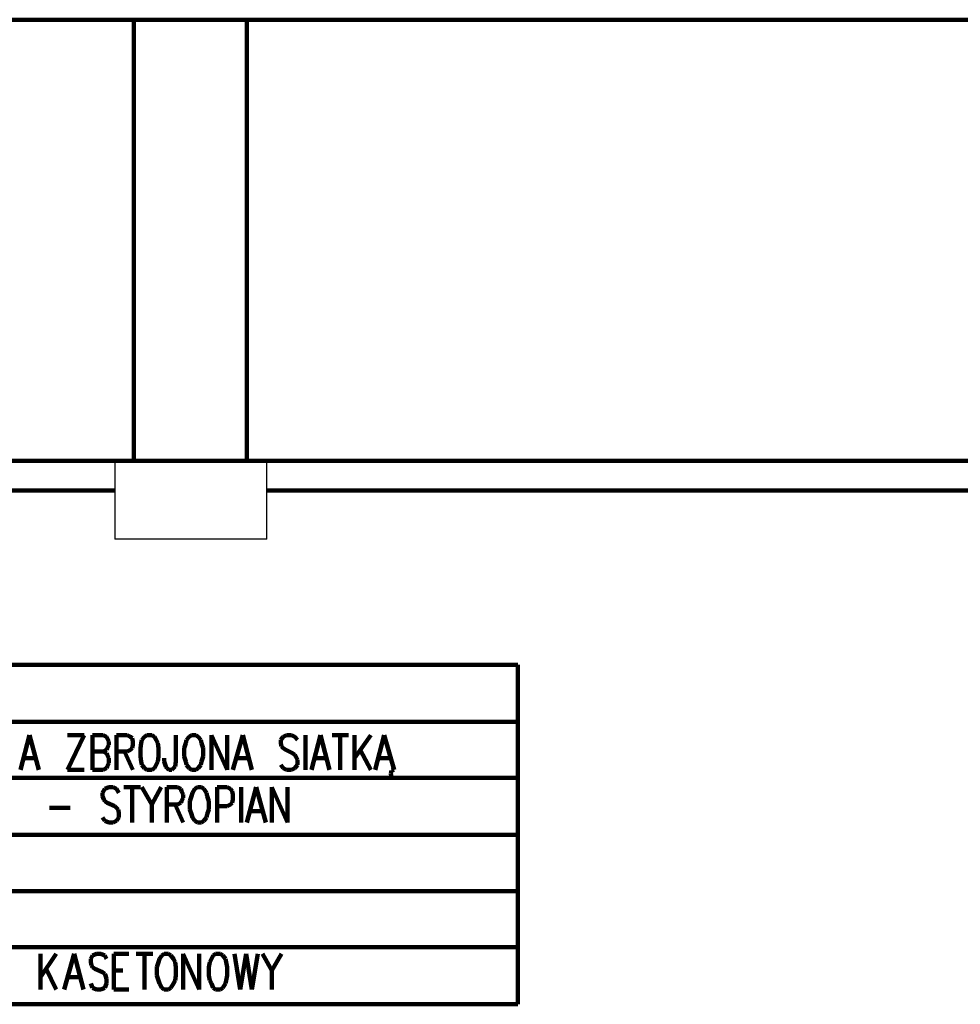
# Model space of a CAD drawing. Header units: inches. Extents: x -1901 to 7725, y 4299 to 7113.
# Tile 30 of 180: x 25 to 506, y 4856 to 5359. Entities that reach past the tile are written whole.
import ezdxf

# ---------------------------------------------------------------- set-up
doc = ezdxf.new("R2010")
doc.units = ezdxf.units.IN
doc.header["$MEASUREMENT"] = 0
doc.layers.add('at_Entity', color=7, linetype='Continuous')
doc.layers.add('at_Rect', color=7, linetype='Continuous')

msp = doc.modelspace()

# ---------------------------------------------------------------- linework, layer by layer
at = {"layer": 'at_Entity', "color": 7, "lineweight": 211}
for p, q in [((-1155.06, 5359.13), (1688.95, 5359.13)), ((83.4, 5357.87), (83.4, 5133.57)), ((141.27, 5357.87), (141.27, 5133.57)), ((-1095.96, 5133.57), (1748.93, 5133.57)), ((-1105.66, 5118.37), (73.69, 5118.37)), ((151.41, 5118.37), (1679.23, 5118.37)), ((279.82, 5029.24), (-319.97, 5029.24)), ((279.82, 5029.24), (279.82, 4855.63)), ((-319.97, 5000.09), (279.82, 5000.09)), ((25.53, 4975.59), (30.18, 4993.34)), ((30.18, 4993.34), (34.83, 4975.59)), ((49.61, 4975.59), (58.06, 4993.34)), ((58.06, 4993.34), (49.61, 4993.34)), ((62.28, 4975.59), (62.28, 4993.34)), ((62.28, 4993.34), (67.77, 4993.34)), ((67.77, 4993.34), (69.46, 4992.49)), ((69.46, 4992.49), (69.89, 4991.65)), ((69.89, 4991.65), (70.73, 4989.96)), ((70.73, 4989.96), (70.73, 4988.27)), ((74.53, 4975.59), (74.53, 4993.34)), ((74.53, 4993.34), (80.02, 4993.34)), ((80.02, 4993.34), (81.71, 4992.49)), ((81.71, 4992.49), (82.56, 4991.65)), ((82.56, 4991.65), (82.98, 4989.96)), ((82.98, 4989.96), (82.98, 4988.27)), ((87.62, 4990.8), (87.21, 4989.11)), ((88.9, 4992.49), (87.62, 4990.8)), ((90.16, 4993.34), (88.9, 4992.49)), ((92.7, 4993.34), (90.16, 4993.34)), ((93.96, 4992.49), (92.7, 4993.34)), ((94.81, 4990.8), (93.96, 4992.49)), ((95.65, 4989.11), (94.81, 4990.8)), ((104.94, 4993.34), (104.94, 4979.82)), ((110.43, 4990.8), (110.02, 4989.11)), ((111.7, 4992.49), (110.43, 4990.8)), ((112.97, 4993.34), (111.7, 4992.49)), ((115.08, 4993.34), (112.97, 4993.34)), ((116.35, 4992.49), (115.08, 4993.34)), ((117.62, 4990.8), (116.35, 4992.49)), ((118.04, 4989.11), (117.62, 4990.8)), ((123.11, 4975.59), (123.11, 4993.34)), ((123.11, 4993.34), (131.13, 4975.59)), ((131.13, 4975.59), (131.13, 4993.34)), ((134.09, 4975.59), (139.16, 4993.34)), ((139.16, 4993.34), (143.81, 4975.59)), ((159.85, 4992.49), (158.59, 4990.8)), ((158.59, 4990.8), (158.59, 4989.11)), ((161.55, 4993.34), (159.85, 4992.49)), ((164.08, 4993.34), (161.55, 4993.34)), ((165.77, 4992.49), (164.08, 4993.34)), ((167.04, 4990.8), (165.77, 4992.49)), ((171.26, 4993.34), (171.26, 4975.59)), ((174.22, 4975.59), (178.86, 4993.34)), ((178.86, 4993.34), (183.51, 4975.59)), ((184.78, 4993.34), (193.23, 4993.34)), ((189, 4993.34), (189, 4975.59)), ((196.18, 4993.34), (196.18, 4975.59)), ((204.63, 4993.34), (196.18, 4981.51)), ((206.74, 4975.59), (211.39, 4993.34)), ((211.39, 4993.34), (216.46, 4975.59)), ((67.77, 4984.89), (62.28, 4984.89)), ((69.46, 4985.73), (67.77, 4984.89)), ((67.77, 4984.89), (69.46, 4984.05)), ((69.89, 4986.58), (69.46, 4985.73)), ((70.73, 4988.27), (69.89, 4986.58)), ((80.02, 4984.89), (74.53, 4984.89)), ((78.76, 4984.89), (82.98, 4975.59)), ((81.71, 4985.73), (80.02, 4984.89)), ((82.56, 4986.58), (81.71, 4985.73)), ((82.98, 4988.27), (82.56, 4986.58)), ((87.21, 4989.11), (86.78, 4986.58)), ((86.78, 4986.58), (86.78, 4982.35)), ((96.07, 4986.58), (95.65, 4989.11)), ((96.07, 4982.35), (96.07, 4986.58)), ((110.02, 4989.11), (109.17, 4986.58)), ((109.17, 4986.58), (109.17, 4982.35)), ((118.89, 4986.58), (118.04, 4989.11)), ((118.89, 4982.35), (118.89, 4986.58)), ((158.59, 4989.11), (159.01, 4987.42)), ((159.01, 4987.42), (159.85, 4986.58)), ((159.85, 4986.58), (161.13, 4985.73)), ((161.13, 4985.73), (164.5, 4984.05)), ((199.14, 4985.73), (204.63, 4975.59)), ((27.22, 4981.51), (33.14, 4981.51)), ((69.46, 4984.05), (69.89, 4983.2)), ((69.89, 4983.2), (70.73, 4981.51)), ((70.73, 4981.51), (70.73, 4978.97)), ((86.78, 4982.35), (87.21, 4979.82)), ((87.21, 4979.82), (87.62, 4978.13)), ((94.81, 4978.13), (95.65, 4979.82)), ((95.65, 4979.82), (96.07, 4982.35)), ((99.03, 4979.82), (99.03, 4981.51)), ((99.88, 4977.28), (99.03, 4979.82)), ((104.94, 4979.82), (104.52, 4977.28)), ((109.17, 4982.35), (110.02, 4979.82)), ((110.02, 4979.82), (110.43, 4978.13)), ((117.62, 4978.13), (118.04, 4979.82)), ((118.04, 4979.82), (118.89, 4982.35)), ((136.2, 4981.51), (142.12, 4981.51)), ((164.5, 4984.05), (165.77, 4983.2)), ((165.77, 4983.2), (166.19, 4982.35)), ((166.19, 4982.35), (167.04, 4980.66)), ((167.04, 4980.66), (167.04, 4978.13)), ((175.91, 4981.51), (181.82, 4981.51)), ((208.43, 4981.51), (214.35, 4981.51)), ((49.61, 4975.59), (58.06, 4975.59)), ((67.77, 4975.59), (62.28, 4975.59)), ((69.46, 4976.44), (67.77, 4975.59)), ((69.89, 4977.28), (69.46, 4976.44)), ((70.73, 4978.97), (69.89, 4977.28)), ((87.62, 4978.13), (88.9, 4976.44)), ((88.9, 4976.44), (90.16, 4975.59)), ((90.16, 4975.59), (92.7, 4975.59)), ((92.7, 4975.59), (93.96, 4976.44)), ((93.96, 4976.44), (94.81, 4978.13)), ((100.3, 4976.44), (99.88, 4977.28)), ((101.57, 4975.59), (100.3, 4976.44)), ((102.83, 4975.59), (101.57, 4975.59)), ((103.68, 4976.44), (102.83, 4975.59)), ((104.52, 4977.28), (103.68, 4976.44)), ((110.43, 4978.13), (111.7, 4976.44)), ((111.7, 4976.44), (112.97, 4975.59)), ((112.97, 4975.59), (115.08, 4975.59)), ((115.08, 4975.59), (116.35, 4976.44)), ((116.35, 4976.44), (117.62, 4978.13)), ((159.85, 4976.44), (158.59, 4978.13)), ((161.55, 4975.59), (159.85, 4976.44)), ((164.08, 4975.59), (161.55, 4975.59)), ((165.77, 4976.44), (164.08, 4975.59)), ((167.04, 4978.13), (165.77, 4976.44)), ((215.19, 4975.17), (214.77, 4973.48)), ((215.19, 4975.17), (214.77, 4973.48)), ((216.46, 4975.59), (215.19, 4975.17)), ((216.46, 4975.59), (215.19, 4975.17)), ((-319.97, 4971.37), (279.82, 4971.37)), ((214.77, 4973.48), (215.19, 4971.79)), ((214.77, 4973.48), (215.19, 4971.79)), ((215.19, 4971.79), (216.46, 4971.37)), ((215.19, 4971.79), (216.46, 4971.37)), ((68.62, 4965.88), (67.35, 4963.77)), ((70.73, 4966.73), (68.62, 4965.88)), ((72.84, 4966.73), (70.73, 4966.73)), ((74.53, 4965.88), (72.84, 4966.73)), ((75.8, 4963.77), (74.53, 4965.88)), ((78.33, 4966.73), (86.78, 4966.73)), ((82.56, 4966.73), (82.56, 4948.56)), ((87.62, 4966.73), (92.7, 4957.85)), ((97.34, 4966.73), (92.7, 4957.85)), ((100.3, 4948.56), (100.3, 4966.73)), ((100.3, 4966.73), (105.79, 4966.73)), ((105.79, 4966.73), (107.48, 4965.88)), ((107.48, 4965.88), (107.9, 4964.61)), ((107.9, 4964.61), (108.75, 4962.93)), ((114.66, 4965.88), (113.39, 4963.77)), ((115.93, 4966.73), (114.66, 4965.88)), ((118.04, 4966.73), (115.93, 4966.73)), ((119.31, 4965.88), (118.04, 4966.73)), ((120.57, 4963.77), (119.31, 4965.88)), ((126.06, 4948.56), (126.06, 4966.73)), ((126.06, 4966.73), (131.13, 4966.73)), ((131.13, 4966.73), (132.83, 4965.88)), ((132.83, 4965.88), (133.67, 4964.61)), ((133.67, 4964.61), (134.09, 4962.93)), ((138.32, 4966.73), (138.32, 4948.56)), ((141.27, 4948.56), (145.92, 4966.73)), ((145.92, 4966.73), (150.99, 4948.56)), ((153.95, 4948.56), (153.95, 4966.73)), ((153.95, 4966.73), (161.97, 4948.56)), ((161.97, 4948.56), (161.97, 4966.73)), ((67.35, 4963.77), (67.35, 4962.08)), ((67.35, 4962.08), (68.2, 4960.39)), ((68.2, 4960.39), (68.62, 4959.54)), ((68.62, 4959.54), (69.89, 4958.7)), ((107.9, 4959.54), (107.48, 4958.7)), ((108.75, 4961.23), (107.9, 4959.54)), ((108.75, 4962.93), (108.75, 4961.23)), ((112.97, 4962.08), (112.12, 4959.54)), ((112.12, 4959.54), (112.12, 4955.32)), ((113.39, 4963.77), (112.97, 4962.08)), ((121, 4962.08), (120.57, 4963.77)), ((121.84, 4959.54), (121, 4962.08)), ((121.84, 4955.32), (121.84, 4959.54)), ((134.09, 4960.39), (133.67, 4958.7)), ((134.09, 4962.93), (134.09, 4960.39)), ((40.32, 4956.16), (50.88, 4956.16)), ((69.89, 4958.7), (73.69, 4957.01)), ((73.69, 4957.01), (74.53, 4956.16)), ((74.53, 4956.16), (75.38, 4955.32)), ((75.38, 4955.32), (75.8, 4953.63)), ((92.7, 4957.85), (92.7, 4948.56)), ((105.79, 4957.85), (100.3, 4957.85)), ((104.52, 4957.85), (108.75, 4948.56)), ((107.48, 4958.7), (105.79, 4957.85)), ((112.12, 4955.32), (112.97, 4952.79)), ((121, 4952.79), (121.84, 4955.32)), ((131.13, 4957.01), (126.06, 4957.01)), ((132.83, 4957.85), (131.13, 4957.01)), ((133.67, 4958.7), (132.83, 4957.85)), ((142.96, 4954.47), (148.87, 4954.47)), ((68.62, 4949.41), (67.35, 4951.1)), ((75.8, 4951.1), (74.53, 4949.41)), ((75.8, 4953.63), (75.8, 4951.1)), ((112.97, 4952.79), (113.39, 4951.1)), ((113.39, 4951.1), (114.66, 4949.41)), ((119.31, 4949.41), (120.57, 4951.1)), ((120.57, 4951.1), (121, 4952.79)), ((70.73, 4948.56), (68.62, 4949.41)), ((72.84, 4948.56), (70.73, 4948.56)), ((74.53, 4949.41), (72.84, 4948.56)), ((114.66, 4949.41), (115.93, 4948.56)), ((115.93, 4948.56), (118.04, 4948.56)), ((118.04, 4948.56), (119.31, 4949.41)), ((-319.97, 4942.23), (279.82, 4942.23)), ((-319.97, 4913.5), (279.82, 4913.5)), ((-319.97, 4884.78), (279.82, 4884.78)), ((35.67, 4863.24), (35.67, 4881.4)), ((43.69, 4881.4), (35.67, 4869.57)), ((47.92, 4863.24), (52.99, 4881.4)), ((52.99, 4881.4), (57.64, 4863.24)), ((62.28, 4880.56), (61.44, 4878.87)), ((64.39, 4881.4), (62.28, 4880.56)), ((66.5, 4881.4), (64.39, 4881.4)), ((68.62, 4880.56), (66.5, 4881.4)), ((69.46, 4878.87), (68.62, 4880.56)), ((73.26, 4863.24), (73.26, 4881.4)), ((73.26, 4881.4), (80.87, 4881.4)), ((84.67, 4881.4), (93.12, 4881.4)), ((88.9, 4881.4), (88.9, 4863.24)), ((97.76, 4880.56), (96.5, 4878.87)), ((99.03, 4881.4), (97.76, 4880.56)), ((101.14, 4881.4), (99.03, 4881.4)), ((102.41, 4880.56), (101.14, 4881.4)), ((103.68, 4878.87), (102.41, 4880.56)), ((108.75, 4863.24), (108.75, 4881.4)), ((108.75, 4881.4), (116.77, 4863.24)), ((116.77, 4863.24), (116.77, 4881.4)), ((123.95, 4880.56), (123.11, 4878.87)), ((125.22, 4881.4), (123.95, 4880.56)), ((127.75, 4881.4), (125.22, 4881.4)), ((129.02, 4880.56), (127.75, 4881.4)), ((130.29, 4878.87), (129.02, 4880.56)), ((134.94, 4881.4), (137.89, 4863.24)), ((137.89, 4863.24), (140.85, 4881.4)), ((140.85, 4881.4), (143.81, 4863.24)), ((143.81, 4863.24), (146.76, 4881.4)), ((149.3, 4881.4), (153.95, 4872.95)), ((153.95, 4872.95), (159.01, 4881.4)), ((61.44, 4878.87), (61.44, 4877.18)), ((61.44, 4877.18), (61.86, 4875.49)), ((61.86, 4875.49), (62.28, 4874.64)), ((62.28, 4874.64), (63.55, 4873.79)), ((96.07, 4877.18), (95.23, 4874.64)), ((95.23, 4874.64), (95.23, 4870.42)), ((96.5, 4878.87), (96.07, 4877.18)), ((104.52, 4877.18), (103.68, 4878.87)), ((104.94, 4874.64), (104.52, 4877.18)), ((104.94, 4870.42), (104.94, 4874.64)), ((122.26, 4877.18), (121.84, 4874.64)), ((121.84, 4874.64), (121.84, 4870.42)), ((123.11, 4878.87), (122.26, 4877.18)), ((130.71, 4877.18), (130.29, 4878.87)), ((131.13, 4874.64), (130.71, 4877.18)), ((131.13, 4870.42), (131.13, 4874.64)), ((38.63, 4873.79), (43.69, 4863.24)), ((50.03, 4869.57), (55.95, 4869.57)), ((63.55, 4873.79), (67.35, 4872.11)), ((67.35, 4872.11), (68.62, 4871.26)), ((68.62, 4871.26), (69.04, 4870.42)), ((69.04, 4870.42), (69.46, 4868.73)), ((73.26, 4872.95), (77.91, 4872.95)), ((95.23, 4870.42), (96.07, 4867.88)), ((104.52, 4867.88), (104.94, 4870.42)), ((121.84, 4870.42), (122.26, 4867.88)), ((130.71, 4867.88), (131.13, 4870.42)), ((153.95, 4872.95), (153.95, 4863.24)), ((62.28, 4864.08), (61.44, 4866.19)), ((64.39, 4863.24), (62.28, 4864.08)), ((68.62, 4864.08), (66.5, 4863.24)), ((69.46, 4866.19), (68.62, 4864.08)), ((69.46, 4868.73), (69.46, 4866.19)), ((96.07, 4867.88), (96.5, 4866.19)), ((96.5, 4866.19), (97.76, 4864.08)), ((97.76, 4864.08), (99.03, 4863.24)), ((101.14, 4863.24), (102.41, 4864.08)), ((102.41, 4864.08), (103.68, 4866.19)), ((103.68, 4866.19), (104.52, 4867.88)), ((122.26, 4867.88), (123.11, 4866.19)), ((123.11, 4866.19), (123.95, 4864.08)), ((123.95, 4864.08), (125.22, 4863.24)), ((127.75, 4863.24), (129.02, 4864.08)), ((129.02, 4864.08), (130.29, 4866.19)), ((130.29, 4866.19), (130.71, 4867.88)), ((66.5, 4863.24), (64.39, 4863.24)), ((73.26, 4863.24), (80.87, 4863.24)), ((99.03, 4863.24), (101.14, 4863.24)), ((125.22, 4863.24), (127.75, 4863.24)), ((-422.63, 4855.63), (279.82, 4855.63))]:
    msp.add_line(p, q, dxfattribs=at)
at = {"layer": 'at_Rect', "color": 7}
for p, q in [((73.69, 5133.57), (151.41, 5133.57)), ((73.69, 5133.57), (73.69, 5093.44)), ((151.41, 5093.44), (151.41, 5133.57)), ((151.41, 5093.44), (73.69, 5093.44))]:
    msp.add_line(p, q, dxfattribs=at)

doc.saveas('drawing.dxf')
